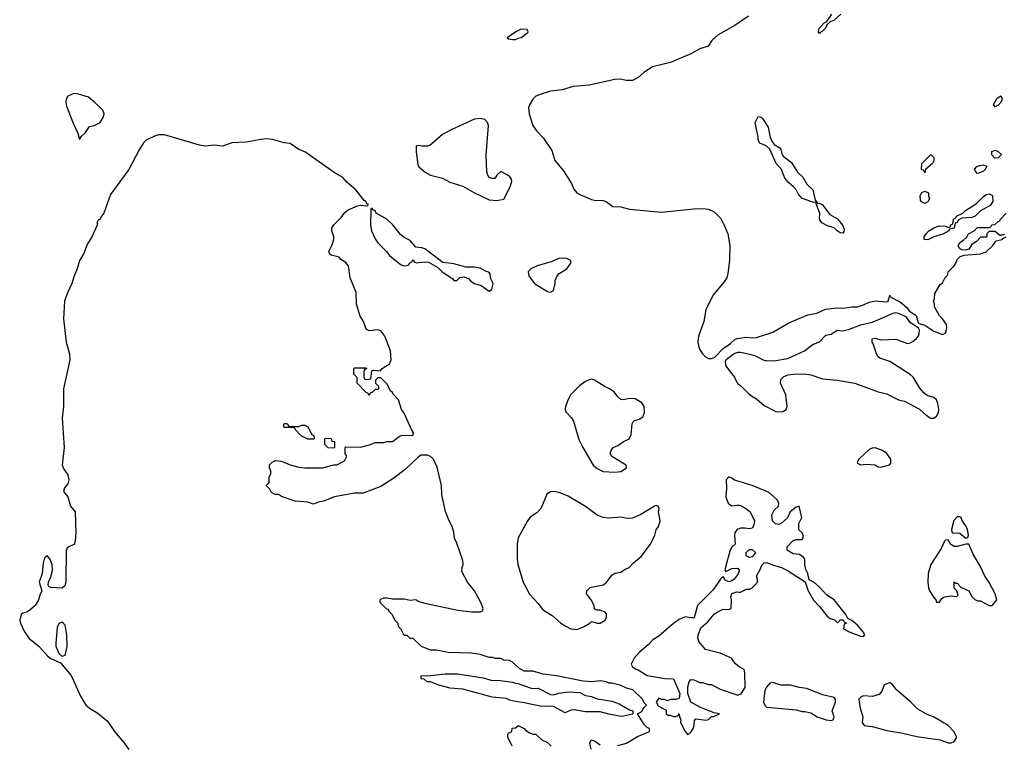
# Model space of a CAD drawing. Header units: inches. Extents: x 2494115 to 2685112, y 774173 to 915163.
# Tile 8 of 215: x 2515081 to 2521813, y 840749 to 845693. Entities that reach past the tile are written whole.
import ezdxf

# ---------------------------------------------------------------- set-up
doc = ezdxf.new("R2010")
doc.units = ezdxf.units.IN
doc.header["$MEASUREMENT"] = 0
doc.layers.add('C5814', color=7, linetype='Continuous')
doc.layers.add('C5824', color=7, linetype='Continuous')

msp = doc.modelspace()

# ---------------------------------------------------------------- linework, layer by layer
at = {"layer": 'C5814', "color": 5, "elevation": 20}
for points in [[(2520000, 845673.4), (2519970, 845653), (2519857.1, 845590), (2519812.4, 845550), (2519787.9, 845512.1), (2519730, 845494), (2519670, 845460.7), (2519530, 845399.7), (2519408.3, 845371.7), (2519348.1, 845331.9), (2519310, 845298), (2519270, 845278), (2519230, 845277.6), (2519185.4, 845285.4), (2519150, 845283.1), (2518974.7, 845245.3), (2518864.7, 845235.3), (2518790, 845213.8), (2518710, 845204.4), (2518638.3, 845181.7), (2518610.2, 845169.8), (2518590.3, 845150), (2518565.7, 845110), (2518560.3, 845090), (2518564, 845050), (2518590.3, 844970), (2518614, 844934), (2518663, 844883), (2518718.6, 844798.5), (2518740.3, 844730), (2518799.7, 844659.7), (2518852.7, 844572.7), (2518870, 844534), (2518890, 844510.6), (2518910, 844498), (2518990, 844463.7), (2519010, 844458.7), (2519070, 844456.9), (2519090, 844450.3), (2519136.7, 844416.7), (2519190, 844414.3), (2519250, 844398.3), (2519470, 844377.7), (2519690, 844400.2), (2519750, 844402.4), (2519790, 844398), (2519830, 844380.3), (2519874.2, 844334.2), (2519898.3, 844290), (2519922, 844230), (2519936.1, 844150), (2519934.9, 844050), (2519923, 843957), (2519914.9, 843930), (2519898.2, 843901.8), (2519825.6, 843814.4), (2519790, 843749.2), (2519772.7, 843710), (2519757.6, 843630), (2519722.7, 843530), (2519717.7, 843490), (2519727.4, 843447.4), (2519750, 843410.4), (2519770, 843390.3), (2519790, 843378.4), (2519810, 843377.1), (2519833.3, 843386.7), (2519890, 843446.8), (2519939.7, 843480.3), (2519970, 843507.3), (2519986.2, 843513.8), (2520000, 843516)], [(2519170, 840734.8), (2519230, 840750.8), (2519305.1, 840794.9), (2519386, 840830), (2519386, 840850), (2519370, 840858), (2519350, 840878), (2519306, 840950), (2519334.6, 840965.4), (2519350, 840994), (2519366, 841010), (2519350, 841026), (2519338, 841050), (2519273.6, 841113.6), (2519230, 841126), (2519186.3, 841146.3), (2519130, 841159), (2519110, 841159), (2519090, 841169), (2519055.1, 841175.1), (2518990, 841169.4), (2518933.4, 841173.4), (2518750, 841209.6), (2518660.5, 841220.5), (2518590, 841242.9), (2518530, 841242.9), (2518498.9, 841258.9), (2518450, 841304), (2518430, 841314), (2518390, 841318), (2518370, 841328), (2518331.6, 841328.4), (2518314.6, 841334.6), (2518290, 841335.3), (2518230, 841355.3), (2518170, 841364), (2518010, 841369.3), (2517930, 841385.2), (2517890, 841386), (2517828, 841410), (2517770, 841466), (2517750, 841466), (2517730, 841486), (2517710, 841486), (2517690, 841526), (2517670, 841546), (2517667.3, 841567.3), (2517646, 841590), (2517630, 841626), (2517606, 841650), (2517602, 841662), (2517590, 841666), (2517546, 841710), (2517546, 841730), (2517550, 841734), (2517570, 841742), (2517590, 841742), (2517630, 841736), (2517710, 841736), (2517750, 841726.8), (2517790, 841731.3), (2517810, 841718.8), (2517850, 841705.5), (2518077.5, 841657.5), (2518170, 841646.8), (2518231.9, 841648.1), (2518245.2, 841654.8), (2518249.3, 841670), (2518233.3, 841710), (2518189.6, 841790), (2518142.9, 841850), (2518103.2, 841923.2), (2518105.2, 841950), (2518113.6, 841970), (2518110, 841998), (2518070, 842115.3), (2518054, 842150), (2518049.4, 842190.6), (2518038.7, 842230), (2518016.9, 842270), (2517992.8, 842332.8), (2517966.3, 842446.3), (2517965.7, 842510), (2517935.8, 842635.8), (2517911, 842691), (2517890, 842709.3), (2517870, 842717.2), (2517822.8, 842717.2), (2517799.8, 842700.2), (2517718.7, 842621.3), (2517639, 842561), (2517550, 842503.7), (2517430, 842458), (2517370, 842458), (2517233.6, 842433.6), (2517157.3, 842402.7), (2517124, 842396), (2517090, 842382), (2517050, 842395.3), (2516963.1, 842403.1), (2516870, 842435.3), (2516850, 842448), (2516828.4, 842448.4), (2516803.1, 842463.1), (2516790, 842486), (2516766, 842510), (2516786, 842530), (2516786, 842570), (2516798, 842590), (2516798, 842610), (2516788, 842630), (2516788.4, 842651.6), (2516806, 842670), (2516830, 842682), (2516870, 842676), (2516930, 842650.7), (2516990, 842636.3), (2517030.5, 842630.5), (2517150, 842630.8), (2517228.9, 842651.1), (2517250, 842652), (2517300.4, 842679.6), (2517318, 842710), (2517306, 842730), (2517306, 842770), (2517310, 842774), (2517410, 842772), (2517472.5, 842787.5), (2517510, 842804.7), (2517570, 842804.7), (2517590, 842811.3), (2517630, 842812), (2517674.6, 842845.4), (2517690, 842851.3), (2517770, 842854), (2517774, 842870), (2517756.5, 842896.5), (2517710, 843004), (2517692, 843030), (2517670, 843095.3), (2517634, 843134), (2517630, 843146), (2517616.4, 843156.4), (2517590, 843206), (2517550, 843246), (2517530, 843246), (2517514, 843230), (2517514, 843210), (2517534, 843190), (2517534, 843170), (2517530, 843166), (2517510, 843166), (2517492.7, 843147.3), (2517478, 843142), (2517470, 843126), (2517462, 843142), (2517450, 843146), (2517388.4, 843208.4), (2517387.3, 843247.3), (2517366, 843270), (2517366, 843310), (2517370, 843314), (2517450, 843314), (2517452.7, 843307.3), (2517438, 843302), (2517434, 843290), (2517434, 843250), (2517438, 843238), (2517450, 843234), (2517482, 843238), (2517487.3, 843292.7), (2517502, 843298), (2517547.3, 843292.7), (2517558, 843310), (2517610, 843341), (2517620.9, 843370), (2517615.6, 843430), (2517576.9, 843530), (2517550, 843566.6), (2517530, 843574.5), (2517470, 843566), (2517450, 843579), (2517432.3, 843630), (2517407.8, 843667.8), (2517383.7, 843750), (2517382, 843830), (2517339.5, 843930), (2517329.2, 844010), (2517310, 844033.2), (2517275.3, 844055.3), (2517266, 844070), (2517210, 844084), (2517202, 844090), (2517195.3, 844110), (2517215.3, 844150), (2517228.7, 844190), (2517228.7, 844210), (2517215.3, 844250), (2517215.3, 844270), (2517229.3, 844290.7), (2517279.3, 844340.7), (2517304.1, 844375.9), (2517326.8, 844393.2), (2517390, 844421), (2517410, 844426), (2517458, 844422), (2517466, 844430), (2517454.6, 844434.6), (2517448, 844450), (2517436.5, 844456.5), (2517378, 844530), (2517320.6, 844580.6), (2517290, 844615.1), (2517229.8, 844649.8), (2517030.9, 844790.9), (2516990, 844807), (2516930, 844847.6), (2516888.3, 844851.7), (2516810, 844874.3), (2516770, 844878), (2516730, 844875.3), (2516630, 844855.6), (2516530, 844851.2), (2516470, 844827.8), (2516410, 844834.8), (2516350, 844828.2), (2516310, 844835.8), (2516070, 844906), (2516030, 844906), (2516002, 844898), (2515946, 844870), (2515928.1, 844851.9), (2515896.4, 844803.6), (2515827.3, 844670), (2515702, 844498), (2515656, 844370), (2515636, 844344), (2515631, 844330), (2515618, 844322), (2515611.3, 844310), (2515610.8, 844290), (2515574.8, 844210), (2515542, 844158), (2515516, 844090), (2515490, 844048), (2515474, 843990), (2515450, 843935.3), (2515437.1, 843890), (2515408.7, 843831.3), (2515387.3, 843772.7), (2515379.5, 843650), (2515398.9, 843490), (2515420.3, 843410), (2515423.7, 843370), (2515379.6, 843170), (2515379.7, 843050), (2515370.2, 842970), (2515383.6, 842770), (2515371.6, 842650), (2515381.3, 842621.3), (2515410, 842582.8), (2515416.5, 842550), (2515410, 842522.7), (2515386, 842494), (2515380.7, 842470), (2515410, 842434), (2515428, 842368), (2515459.6, 842330), (2515464.2, 842190), (2515460.3, 842130), (2515451.9, 842108.1), (2515410.2, 842089.8), (2515398.9, 842070), (2515396.6, 841850), (2515390, 841824.2), (2515370, 841808.3), (2515292.3, 841812.3), (2515280.1, 841820.1), (2515276, 841830), (2515277.6, 841850), (2515293.5, 841886.5), (2515304.8, 841930), (2515303.1, 841970), (2515290, 842005.2), (2515270, 842029.3), (2515250, 842017.2), (2515241.1, 841978.9), (2515234.9, 841910), (2515214.4, 841850), (2515232, 841790), (2515218.5, 841761.5), (2515210, 841728.7), (2515186, 841690), (2515150, 841659), (2515130, 841644), (2515101, 841639), (2515090, 841628), (2515080.5, 841590), (2515084.9, 841570), (2515113.4, 841510), (2515144.6, 841464.6), (2515212.1, 841412.1), (2515270, 841345.8), (2515290, 841331.3), (2515358.8, 841298.8), (2515433.2, 841213.2), (2515496.5, 841070), (2515533.8, 841010), (2515564.6, 840984.6), (2515614.9, 840954.9), (2515680.9, 840900.9), (2515729.5, 840829.5), (2515793.6, 840753.6), (2515826.1, 840706.1)], [(2520000, 843418), (2519990, 843418), (2519970, 843413.2), (2519955.9, 843404.1), (2519911.3, 843370), (2519905.2, 843354.8), (2519910, 843324.7), (2519968.2, 843250), (2519988, 843208), (2520000, 843199.5)], [(2520000, 842537.4), (2519967.5, 842547.5), (2519950, 842561.2), (2519930, 842569), (2519910.9, 842549.1), (2519914, 842490), (2519908, 842432), (2519923.8, 842390), (2519950, 842370.6), (2519983.6, 842376.4), (2520000, 842374.9)], [(2520000, 842215.1), (2519988.3, 842211.7), (2519970.7, 842190), (2519967.7, 842167.7), (2519972, 842110), (2519950, 842088.7), (2519938.8, 842070), (2519903.5, 841943.5), (2519905.4, 841925.4), (2519910, 841922), (2519950, 841942.8), (2519990, 841944.7), (2520000, 841931.3)], [(2520000, 841927.4), (2519992.3, 841907.7), (2519966.8, 841870), (2519950, 841858), (2519930, 841852.7), (2519903.2, 841863.2), (2519890, 841888), (2519870, 841868), (2519822.4, 841797.6), (2519714.8, 841690), (2519693, 841607), (2519670, 841605.2), (2519630, 841612.3), (2519590, 841594.5), (2519550, 841567), (2519450, 841482), (2519410, 841455.6), (2519378, 841422), (2519315.5, 841370), (2519282, 841330), (2519261, 841290), (2519270.8, 841270.8), (2519294.8, 841254.8), (2519310, 841250.8), (2519370, 841211.3), (2519491.6, 841191.6), (2519551.3, 841190), (2519594.8, 841090), (2519590, 841058), (2519570, 841048.7), (2519531.6, 841048.4), (2519510, 841038), (2519490, 841048), (2519468.4, 841048.4), (2519450, 841058), (2519432, 841030), (2519445.4, 841005.4), (2519496.9, 840976.9), (2519502, 840970), (2519502, 840950), (2519510, 840942), (2519530, 840942), (2519550, 840932), (2519567.3, 840932.7), (2519582, 840938), (2519590, 840951.3), (2519591.3, 840931.3), (2519602, 840910), (2519598, 840890), (2519630.8, 840830), (2519650, 840806), (2519670, 840824.7), (2519686, 840850), (2519693.2, 840870), (2519695.3, 840904.7), (2519704.7, 840915.3), (2519774, 840906), (2519790, 840912), (2519810, 840932), (2519827.3, 840932.7), (2519866, 840950), (2519830, 840958), (2519734.6, 840994.6), (2519669.5, 841029.5), (2519648, 841090), (2519650, 841134), (2519659, 841170), (2519670, 841184.7), (2519690, 841182), (2519730, 841164.7), (2519750, 841164.7), (2519790, 841151.3), (2519811, 841151), (2519870, 841118), (2519990, 841078), (2520000, 841082)], [(2520000, 841272.5), (2519990, 841278), (2519973.6, 841293.6), (2519948, 841330), (2519870, 841363.7), (2519769.6, 841389.6), (2519724.4, 841444.4), (2519718.4, 841470), (2519719.6, 841490), (2519740.5, 841539.5), (2519783.7, 841576.3), (2519830, 841631), (2519850, 841646), (2519890, 841664.7), (2519930, 841662), (2519946, 841670), (2519948, 841730), (2519942, 841750), (2519950, 841771.3), (2519983.6, 841783.6), (2520000, 841782.6)], [(2518448, 840730), (2518418, 840790), (2518418, 840810), (2518422, 840818), (2518446, 840830), (2518447.3, 840852.7), (2518470, 840854), (2518488.7, 840871.3), (2518530.9, 840850.9), (2518539.6, 840839.6), (2518563.6, 840823.6), (2518590, 840812), (2518610, 840811.3), (2518651.6, 840771.6), (2518690, 840754), (2518714, 840730)], [(2518989, 840709), (2518978, 840750), (2518988, 840772), (2519010, 840764.7), (2519050, 840738)]]:
    msp.add_lwpolyline(points, dxfattribs=at)
for points in [[(2518510, 845628), (2518472, 845610), (2518414, 845570), (2518422, 845562), (2518450, 845558), (2518470, 845558), (2518490, 845566), (2518510, 845572), (2518554.6, 845605.4), (2518558, 845610), (2518550, 845626)], [(2515450, 845187.6), (2515410, 845169.5), (2515398, 845150), (2515395.6, 845130), (2515401.4, 845101.4), (2515445.1, 844985.1), (2515478, 844918), (2515490, 844874), (2515503.1, 844896.9), (2515530, 844922), (2515558, 844962), (2515590, 844971), (2515630, 844991.3), (2515654, 845030), (2515659, 845050), (2515650, 845075.3), (2515592.7, 845130), (2515550, 845162.7), (2515483.6, 845183.6)], [(2518230, 845018.7), (2518190, 845013.3), (2518030, 844941.2), (2517970.5, 844909.5), (2517886, 844834), (2517870, 844829.5), (2517829.3, 844829.3), (2517806, 844834), (2517791.6, 844828.4), (2517790.7, 844789.3), (2517802.7, 844702.7), (2517810, 844688), (2517854, 844650), (2517890, 844630.4), (2517970.4, 844610.4), (2518022.3, 844582.3), (2518110, 844556.5), (2518190, 844510.4), (2518290, 844463.1), (2518343.2, 844456.8), (2518390, 844467.3), (2518435.1, 844550), (2518446, 844590), (2518443.2, 844603.2), (2518430, 844624), (2518370, 844655.3), (2518342, 844630), (2518330, 844608), (2518310, 844608), (2518290, 844615.3), (2518281.2, 844630), (2518273.6, 844653.6), (2518269.4, 844769.4), (2518285.1, 844970), (2518278.4, 844990), (2518261.2, 845010)], [(2517490, 844406), (2517482, 844398), (2517478.4, 844290), (2517486.7, 844250), (2517510, 844194.8), (2517528.5, 844168.5), (2517587.7, 844110), (2517610, 844080.7), (2517670, 844031), (2517690, 844018), (2517710, 844012), (2517727.3, 844012.7), (2517742, 844018), (2517746, 844030), (2517762, 844038), (2517770, 844054), (2517778, 844038), (2517792.7, 844032.7), (2517850, 844039.3), (2517876.4, 844036.4), (2517939.5, 843999.5), (2517970, 843970.8), (2518042, 843922), (2518050, 843912), (2518070, 843912), (2518089.1, 843930.9), (2518116.9, 843936.9), (2518150, 843924.7), (2518165.8, 843905.8), (2518190, 843890.7), (2518236.3, 843876.3), (2518290, 843838), (2518308, 843850), (2518318, 843890), (2518303.1, 843923.1), (2518296.4, 843956.4), (2518288.4, 843968.4), (2518270, 843973.2), (2518230, 843995.1), (2518190, 844002), (2518130, 844002.7), (2518050, 844025.1), (2517973.8, 844033.8), (2517850, 844126.6), (2517830, 844134), (2517790, 844139), (2517750, 844183.7), (2517710, 844205.6), (2517685.2, 844225.2), (2517630.9, 844290.9), (2517590, 844329.5), (2517518, 844370), (2517510, 844386), (2517494.6, 844394.6)], [(2518770, 844062.7), (2518720.4, 844039.6), (2518618, 844010), (2518576, 843990), (2518558, 843970), (2518562, 843942), (2518601, 843890), (2518690, 843836), (2518710, 843831), (2518730, 843842), (2518741.2, 843890), (2518741.2, 843910), (2518756.5, 843943.5), (2518770, 843958), (2518822, 843990), (2518848.7, 844030), (2518848, 844048), (2518822, 844062)], [(2518990, 843236), (2518970, 843229.4), (2518950, 843220.7), (2518909.1, 843190.9), (2518848.8, 843131.2), (2518830, 843099), (2518812.4, 843050), (2518810.4, 843030), (2518814.4, 843014.4), (2518853.5, 842973.5), (2518868.2, 842950), (2518903.7, 842823.7), (2518930, 842770.7), (2519002, 842650), (2519030, 842626), (2519070, 842607), (2519150, 842601.6), (2519190, 842604.9), (2519228.7, 842630), (2519228, 842650), (2519129.5, 842709.5), (2519119, 842730), (2519124, 842750), (2519138, 842770), (2519170, 842782.8), (2519210, 842811), (2519248, 842830), (2519262, 842858), (2519269.5, 842930.5), (2519275.1, 842944.9), (2519285.4, 842954.6), (2519316.2, 842963.8), (2519341.5, 842978.5), (2519352.6, 843007.4), (2519351.2, 843050), (2519335.3, 843075.3), (2519290, 843103), (2519250, 843105.6), (2519210, 843095.1), (2519190, 843097.2), (2519170, 843116), (2519145.1, 843150), (2519114.5, 843170), (2519083.8, 843183.8), (2519010, 843229.4)], [(2516930, 842914), (2516990, 842914), (2517010, 842922), (2517030, 842922), (2517050, 842912), (2517078, 842858), (2517091.6, 842851.6), (2517094, 842830), (2517090, 842826), (2517050, 842828), (2517006, 842850), (2516966, 842890), (2516962, 842902), (2516950, 842906), (2516890, 842906), (2516886, 842910), (2516886, 842930), (2516890, 842934), (2516910, 842934), (2516918, 842918)], [(2517230, 842766), (2517190, 842768), (2517166, 842790), (2517166, 842830), (2517170, 842834), (2517210, 842832), (2517214, 842814), (2517232, 842810), (2517234, 842770)], [(2518730, 842469.5), (2518710, 842466), (2518686, 842450), (2518645.4, 842354.6), (2518617.3, 842322.7), (2518570, 842293.2), (2518550, 842264), (2518490, 842153.2), (2518481.1, 842110), (2518481.1, 842010), (2518486, 841970), (2518522.6, 841850), (2518567.2, 841767.2), (2518624.9, 841704.9), (2518650.6, 841670), (2518670, 841653), (2518722, 841622), (2518780.7, 841570), (2518810, 841550.6), (2518850, 841530.4), (2518890, 841527), (2518935.1, 841544.9), (2518978, 841570), (2518990, 841582), (2519030.8, 841570.8), (2519050, 841570.7), (2519084, 841590), (2519093.2, 841610), (2519093.2, 841633.2), (2519084, 841644), (2519050, 841658), (2519030, 841658), (2519010, 841666), (2519008, 841690), (2518988.7, 841730), (2518955.3, 841770), (2518958, 841790), (2518978, 841810), (2518990, 841814.8), (2519070, 841831.3), (2519090, 841844.7), (2519130, 841898), (2519150, 841912), (2519190, 841918), (2519221.2, 841938.8), (2519248, 841950), (2519278, 841982), (2519330, 842024.7), (2519393.2, 842110), (2519424, 842170), (2519433.6, 842206.4), (2519448.7, 842230), (2519459, 842270), (2519448.7, 842330), (2519453.6, 842353.6), (2519446, 842370), (2519433.6, 842373.6), (2519422, 842370), (2519328.4, 842311.6), (2519270, 842286.6), (2519234.9, 842285.1), (2519190, 842293.3), (2519110, 842287), (2519070, 842291.5), (2519030, 842307), (2518950, 842366.3), (2518830, 842437.7), (2518770, 842463.5)], [(2515370, 841342.9), (2515350, 841360.9), (2515331, 841410), (2515328.9, 841430), (2515338, 841542), (2515350, 841570.4), (2515370, 841579.5), (2515390, 841558.8), (2515400.6, 841490), (2515402.8, 841410), (2515390, 841349.4)], [(2518310, 841178.8), (2518350, 841181), (2518450, 841166.8), (2518470, 841158.8), (2518490, 841157.3), (2518570, 841127.7), (2518590, 841124), (2518626, 841126), (2518710, 841082.8), (2518730, 841080.7), (2518767.5, 841092.5), (2518830, 841101.6), (2518910, 841096.3), (2518950, 841076.3), (2518990, 841068.2), (2519030, 841052.7), (2519130, 841036.4), (2519178.9, 841018.9), (2519250, 840978), (2519274, 840970), (2519274, 840950), (2519270, 840948.7), (2519210, 840933.2), (2519190, 840932.3), (2519108, 840948), (2519050, 840964.5), (2518950, 840962.9), (2518870, 840977), (2518850, 840976), (2518810, 840957.2), (2518730, 840999.3), (2518710, 841002.7), (2518650, 840999.3), (2518530, 841026), (2518470, 841034), (2518430, 841044), (2518410, 841054), (2518310, 841064), (2518110, 841119.3), (2518024.8, 841124.8), (2517946.3, 841146.3), (2517890, 841168.7), (2517866, 841170), (2517847.3, 841187.3), (2517826, 841190), (2517826, 841210), (2517890, 841211.3), (2517990, 841222.8), (2518076.5, 841223.5), (2518250, 841197.3)]]:
    msp.add_lwpolyline(points, close=True, dxfattribs=at)
at = {"layer": 'C5824', "color": 5, "elevation": 20}
for points in [[(2520063.4, 845716.6), (2520000, 845673.4)], [(2520696.3, 845730), (2520650, 845689.6), (2520622, 845678), (2520601.1, 845658.9), (2520590, 845635.3), (2520570, 845614), (2520554.4, 845605.6), (2520550, 845598), (2520542, 845602), (2520545.2, 845630), (2520579, 845670), (2520598.6, 845681.4), (2520633.2, 845730)], [(2521814, 844226), (2521799.6, 844220.4), (2521780.4, 844220.4), (2521750, 844246), (2521710, 844246), (2521694, 844230), (2521694, 844210), (2521690, 844206), (2521650, 844206), (2521623.6, 844176.4), (2521590, 844158), (2521570, 844126), (2521550, 844118), (2521520.4, 844120.4), (2521506, 844130), (2521498, 844150), (2521508, 844170), (2521534.6, 844185.4), (2521554.6, 844205.4), (2521569.2, 844230.8), (2521606, 844250), (2521630, 844274), (2521710, 844274), (2521722, 844278), (2521728.4, 844291.6), (2521747.3, 844292.7), (2521770, 844314), (2521782, 844318), (2521786, 844330), (2521826, 844370)], [(2520000, 843516), (2520050, 843523.8), (2520090, 843518.8), (2520118, 843522), (2520230, 843557.3), (2520339.3, 843620.7), (2520470, 843676.3), (2520530, 843687.3), (2520590, 843714), (2520670, 843724), (2520710, 843722.8), (2520770, 843730.7), (2520810, 843730.7), (2520850, 843744), (2520890, 843764), (2520930, 843771), (2521010, 843764.7), (2521018, 843770), (2521030, 843811), (2521038, 843798), (2521103.5, 843763.5), (2521146.4, 843726.4), (2521163.5, 843703.5), (2521210.7, 843670.7), (2521224, 843624), (2521230, 843618), (2521270, 843606.8), (2521330, 843564.9), (2521390, 843541), (2521410, 843551.3), (2521415.3, 843564.7), (2521419.5, 843590), (2521417, 843610), (2521390, 843649), (2521369.4, 843669.4), (2521335.3, 843730), (2521335.3, 843750), (2521328.7, 843770), (2521334.6, 843785.4), (2521338, 843822), (2521375.3, 843884.7), (2521390, 843894), (2521408.4, 843931.6), (2521426, 843950), (2521428, 843970), (2521470, 844012), (2521482, 844030), (2521490, 844054), (2521508.4, 844071.6), (2521536.4, 844083.6), (2521650, 844092), (2521690, 844106.8), (2521734, 844150), (2521758, 844182), (2521798, 844190), (2521802, 844198), (2521826, 844210)], [(2520000, 843199.5), (2520011.5, 843191.5), (2520070, 843132.4), (2520120.9, 843100.9), (2520170, 843057.1), (2520250, 843015.8), (2520287.3, 843012.7), (2520302.9, 843017.1), (2520321.2, 843030), (2520329.3, 843050), (2520319.5, 843130), (2520282.7, 843210), (2520284.5, 843235.5), (2520305.1, 843254.9), (2520334.5, 843265.5), (2520370, 843272), (2520450, 843273.4), (2520490, 843266.3), (2520570, 843239.6), (2520670, 843228.9), (2520790, 843208.5), (2520949.4, 843150.6), (2521010, 843136.3), (2521090, 843096.3), (2521130, 843086.8), (2521232.3, 843032.3), (2521279.1, 842990), (2521310, 842970.5), (2521330, 842970.5), (2521350, 842984.9), (2521363.6, 843010), (2521365.6, 843030), (2521359.6, 843070), (2521350, 843094.5), (2521330.9, 843110.9), (2521286.3, 843126.3), (2521263.3, 843143.3), (2521236.1, 843176.1), (2521190, 843249.4), (2521170, 843269.5), (2521030, 843357), (2520961.2, 843381.2), (2520949.6, 843389.6), (2520938, 843410), (2520917.2, 843477.2), (2520909, 843490), (2520910, 843511.3), (2520930, 843516), (2520970, 843504.7), (2521070.7, 843510.7), (2521150, 843481), (2521170, 843484.7), (2521190, 843496), (2521210, 843511.3), (2521226.3, 843533.7), (2521231.8, 843548.2), (2521232.3, 843572.3), (2521225.2, 843585.2), (2521170, 843624), (2521142, 843662), (2521090, 843685.2), (2521070, 843689), (2521050, 843685.2), (2520910, 843623.7), (2520830, 843606.6), (2520746.2, 843573.8), (2520710, 843564.5), (2520670, 843569), (2520630, 843541.2), (2520590, 843535.3), (2520546, 843490), (2520507, 843473), (2520450, 843429.6), (2520330, 843376.2), (2520250, 843362), (2520190, 843360.9), (2520166.3, 843366.3), (2520112.9, 843392.9), (2520082, 843402), (2520010, 843418), (2520000, 843418)], [(2520000, 841782.6), (2520010, 841782), (2520050, 841802), (2520070, 841802), (2520090, 841812), (2520108, 841830), (2520126, 841850), (2520126, 841870), (2520118, 841890), (2520144.7, 841935.3), (2520154.6, 841965.4), (2520170, 841982), (2520190, 841984.7), (2520227.5, 841967.5), (2520290.5, 841950.5), (2520330.5, 841930.5), (2520452, 841852), (2520471.3, 841790), (2520507.5, 841727.5), (2520550, 841684.7), (2520599.8, 841619.8), (2520622, 841602), (2520651.6, 841591.6), (2520670, 841574), (2520682, 841578), (2520688.4, 841591.6), (2520712, 841592), (2520718, 841578), (2520734, 841570), (2520718, 841562), (2520714, 841530), (2520752, 841510), (2520830, 841480.7), (2520850, 841478), (2520859, 841490), (2520849, 841510), (2520810, 841556), (2520770, 841588), (2520742, 841602), (2520728.7, 841630), (2520650, 841729.3), (2520600.1, 841760.1), (2520550, 841815.1), (2520510, 841849), (2520483.1, 841863.1), (2520475.3, 841875.3), (2520468.7, 841910), (2520455.5, 841935.5), (2520449.2, 841969.2), (2520450, 842006), (2520440.2, 842020.2), (2520410, 842039), (2520370, 842044), (2520329.1, 842069.1), (2520328.4, 842091.6), (2520370, 842134), (2520390, 842142), (2520430, 842142), (2520438, 842150), (2520438, 842170), (2520430, 842186), (2520408, 842208), (2520408.7, 842250), (2520428.4, 842291.6), (2520410, 842369), (2520390, 842362), (2520348.9, 842331.1), (2520330.3, 842289.7), (2520290, 842252), (2520270, 842243.7), (2520249.4, 842249.4), (2520229, 842270), (2520224, 842310), (2520239, 842341), (2520268.7, 842370), (2520272.3, 842390), (2520261.2, 842410), (2520210, 842457.2), (2520190, 842469.2), (2520088.7, 842510), (2520000, 842537.4)], [(2520000, 842374.9), (2520010, 842374), (2520051.2, 842351.2), (2520074.4, 842330), (2520104, 842270), (2520101.4, 842238.6), (2520090, 842219), (2520070, 842213.2), (2520038.9, 842218.9), (2520010, 842218), (2520000, 842215.1)], [(2520000, 841931.3), (2520001, 841930), (2520000, 841927.4)], [(2520000, 841082), (2520012.9, 841087.1), (2520042, 841130), (2520039, 841230), (2520034, 841254), (2520000, 841272.5)]]:
    msp.add_lwpolyline(points, dxfattribs=at)
for points in [[(2521750, 845098), (2521738, 845110), (2521763.1, 845156.9), (2521790, 845172), (2521798, 845150), (2521790, 845126), (2521770, 845108)], [(2520538, 844438), (2520550, 844438.8), (2520570, 844426.8), (2520621.1, 844361.1), (2520671.4, 844331.4), (2520707.7, 844290), (2520717.5, 844262.5), (2520716.3, 844243.7), (2520710, 844235.3), (2520690, 844237.2), (2520670, 844249.2), (2520649, 844270), (2520603.3, 844283.3), (2520564.5, 844304.5), (2520549.2, 844330), (2520552, 844372), (2520526, 844434), (2520526, 844446), (2520510, 844444), (2520431.7, 844471.7), (2520402.5, 844502.5), (2520389.2, 844530), (2520372.7, 844550), (2520339.1, 844579.1), (2520312.7, 844610), (2520290, 844668.7), (2520252.7, 844710), (2520210, 844809), (2520184, 844830), (2520142, 844850), (2520129.3, 844869.3), (2520128.9, 844891.1), (2520109.3, 844990), (2520130, 845031.3), (2520150, 845026.8), (2520158.8, 845018.8), (2520198.8, 844958.8), (2520213, 844890), (2520223.4, 844863.4), (2520240.4, 844840.4), (2520277.6, 844817.6), (2520286, 844806), (2520293.4, 844770), (2520300.7, 844760.7), (2520357.4, 844717.4), (2520399.1, 844650), (2520436.4, 844616.4), (2520462, 844570), (2520503.8, 844530), (2520520.7, 844460.7)], [(2521747.3, 844747.3), (2521728.4, 844768.4), (2521728.7, 844791.3), (2521750, 844802), (2521774, 844790), (2521792.7, 844772.7), (2521770, 844748)], [(2521270, 844646), (2521262, 844662), (2521246, 844670), (2521248, 844710), (2521311.3, 844771.3), (2521331.6, 844751.6), (2521331.1, 844728.9), (2521322, 844710), (2521274, 844670)], [(2521630, 844642), (2521624.7, 844644.7), (2521608.4, 844671.6), (2521626, 844690), (2521643.1, 844696.9), (2521670, 844702), (2521692.7, 844692.7), (2521682, 844670), (2521670, 844658), (2521650, 844648.7)], [(2521270, 844438), (2521247.3, 844447.3), (2521240.4, 844460.4), (2521238, 844490), (2521248.9, 844511.1), (2521270, 844522), (2521294, 844510), (2521294, 844490), (2521302, 844470), (2521290, 844448)], [(2521290, 844188.7), (2521266, 844190), (2521266, 844210), (2521278, 844230), (2521298, 844250), (2521330, 844271.3), (2521370, 844284.7), (2521410, 844282), (2521430, 844274), (2521442, 844278), (2521448, 844292), (2521462, 844298), (2521466, 844330), (2521482, 844338), (2521486, 844350), (2521528.9, 844371.1), (2521548, 844390), (2521623.1, 844436.9), (2521670, 844484.7), (2521690, 844498), (2521710, 844502), (2521732.7, 844492.7), (2521734, 844450), (2521716.9, 844423.1), (2521650, 844388), (2521614, 844350), (2521590, 844342), (2521523.6, 844336.4), (2521498, 844322), (2521490, 844306), (2521478, 844302), (2521470.9, 844269.1), (2521438, 844262), (2521434, 844250), (2521391.6, 844228.4), (2521330, 844208.7)], [(2520930, 842767.6), (2520910, 842766), (2520890, 842755.6), (2520818.8, 842690), (2520806, 842670), (2520810, 842662), (2520830, 842651.3), (2520870, 842656), (2520930, 842650.8), (2520950, 842638), (2520970, 842636), (2521010, 842646), (2521028.9, 842651.1), (2521037.2, 842662.8), (2521036, 842690), (2521009.2, 842730), (2520981.2, 842750)], [(2521490, 842297.2), (2521469, 842271), (2521450.8, 842210.8), (2521454.4, 842194.4), (2521465.5, 842185.5), (2521490, 842187.7), (2521510, 842184), (2521550, 842150.8), (2521564, 842156), (2521569.2, 842170), (2521562, 842210), (2521550, 842235.3), (2521526.6, 842266.6), (2521519, 842290), (2521510, 842296)], [(2521430, 842139.3), (2521410, 842137), (2521403, 842130), (2521380.6, 842079.4), (2521310.6, 841970), (2521293, 841910), (2521290.4, 841850), (2521295.5, 841810), (2521302, 841790), (2521330, 841744.7), (2521344.7, 841730), (2521350, 841714), (2521370, 841714), (2521384, 841736), (2521394, 841746), (2521406, 841750), (2521450, 841756), (2521487.3, 841752.7), (2521498, 841762), (2521488, 841790), (2521469.2, 841809.2), (2521470, 841851.3), (2521482, 841842), (2521490, 841842), (2521516, 841816), (2521571.3, 841790), (2521591.1, 841751.1), (2521611.1, 841731.1), (2521630, 841722), (2521650, 841722), (2521710, 841690.8), (2521730, 841690.8), (2521760.9, 841730), (2521751.2, 841770), (2521710, 841846.6), (2521679.7, 841890), (2521652.1, 841952.1), (2521600.1, 842040.1), (2521570, 842109), (2521550, 842109.4), (2521490, 842093.6), (2521470, 842094.5), (2521447.6, 842107.6)], [(2520070, 842018), (2520048, 842030), (2520048.4, 842051.6), (2520070, 842074), (2520090, 842074), (2520110, 842054), (2520110.8, 842050.8), (2520090, 842022)], [(2520230, 841164), (2520210, 841159), (2520186.6, 841133.4), (2520176.3, 841110), (2520167.3, 841030), (2520174.8, 841010), (2520190, 840994.8), (2520390, 840977.3), (2520430, 840966.8), (2520450, 840966.8), (2520490, 840958), (2520534, 840930), (2520594, 840910), (2520630, 840904), (2520642, 840910), (2520648.7, 840930), (2520635.3, 840970), (2520659, 841030), (2520659, 841050), (2520650, 841062), (2520570, 841079), (2520463.2, 841123.2), (2520409.4, 841129.4), (2520350, 841145.2), (2520285.6, 841145.6)], [(2521030, 841162), (2520991.6, 841148.4), (2520975.3, 841104.7), (2520957.3, 841082.7), (2520910.6, 841069.4), (2520850, 841072.7), (2520834, 841066), (2520818, 841050), (2520827.3, 840990), (2520844.7, 840930), (2520842, 840890), (2520854, 840870), (2520910, 840864), (2521010, 840835.5), (2521118.8, 840818.8), (2521215.2, 840795.2), (2521373.4, 840773.4), (2521430, 840751), (2521450, 840751.3), (2521470, 840762), (2521488, 840790), (2521468.7, 840830), (2521428.7, 840870), (2521329, 840930), (2521286.3, 840946.3), (2521222.3, 840982.3), (2521174.5, 841030), (2521075.1, 841115.1), (2521048, 841150)]]:
    msp.add_lwpolyline(points, close=True, dxfattribs=at)

doc.saveas('drawing.dxf')
